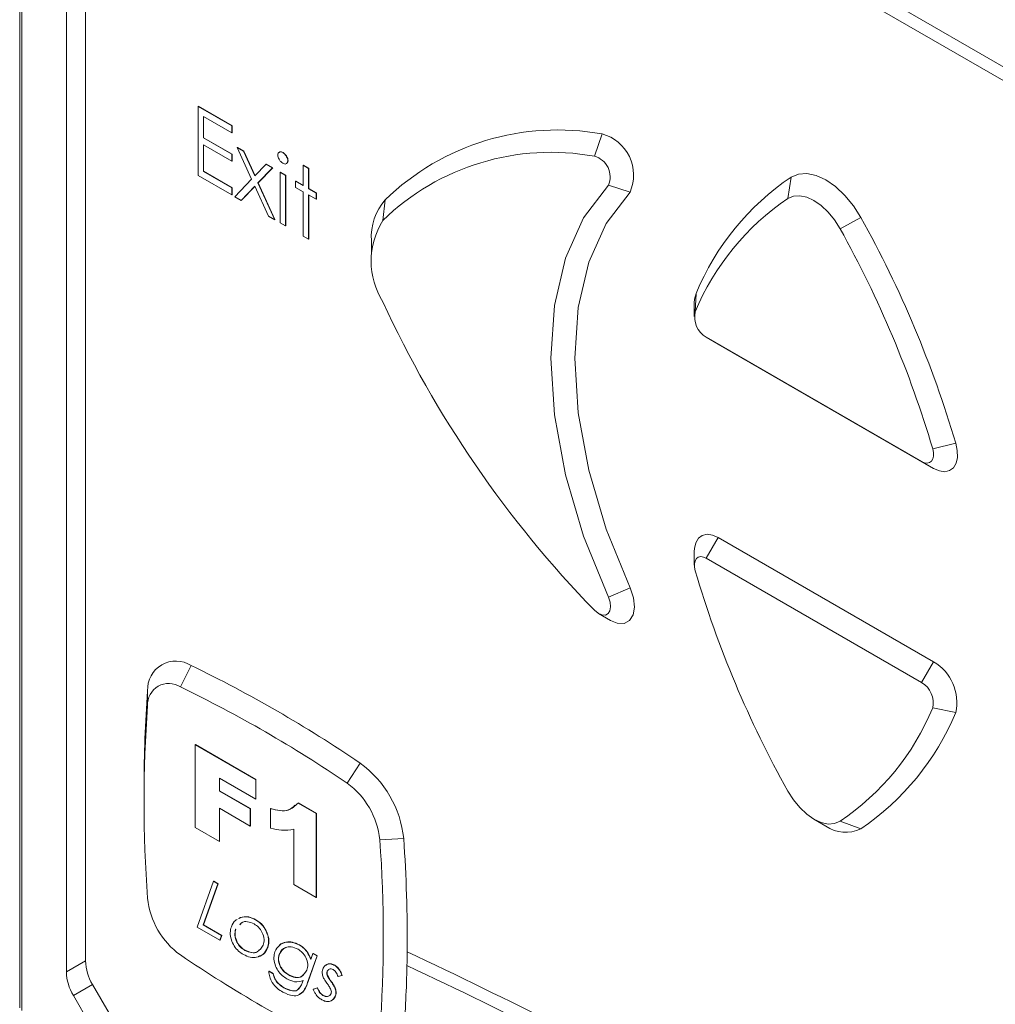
# Paper-space layout 'Sheet2' of a CAD drawing. Header units: millimetres. Extents: x 0 to 420, y 0 to 297.
# Tile 5 of 36: x 59.27 to 67.51, y 83.25 to 91.57. Entities that reach past the tile are written whole.
import ezdxf

# ---------------------------------------------------------------- set-up
doc = ezdxf.new("R2010")
doc.units = ezdxf.units.MM

psp = doc.layouts.new('Sheet2')

# ---------------------------------------------------------------- linework, layer by layer
at = {"color": 7, "linetype": 'Continuous', "lineweight": 15}
for p, q in [((59.268, 114.6), (59.268, 83.2225)), ((59.2847, 114.5767), (59.2847, 83.1991)), ((59.8235, 83.6185), (59.8235, 100.6575)), ((59.6619, 100.5642), (59.6619, 83.5252)), ((60.0559, 95.5108), (72.0969, 88.5597)), ((72.0969, 88.4431), (60.0559, 95.3942)), ((60.7743, 90.8361), (60.7763, 90.8373)), ((60.7743, 90.8361), (61.0592, 90.6716)), ((60.7743, 90.2529), (60.7743, 90.8361)), ((60.7763, 90.8373), (61.0612, 90.6728)), ((61.0592, 90.6118), (60.8196, 90.7501)), ((60.8196, 90.7501), (60.8196, 90.5707)), ((60.8216, 90.7489), (60.8216, 90.5718)), ((61.0592, 90.6716), (61.0612, 90.6728)), ((61.0592, 90.6716), (61.0592, 90.6118)), ((61.0612, 90.6728), (61.0612, 90.613)), ((60.8196, 90.5707), (60.8216, 90.5718)), ((60.8196, 90.5707), (61.0592, 90.4323)), ((60.8216, 90.5718), (61.0612, 90.4335)), ((61.0592, 90.6118), (61.0612, 90.613)), ((64.1213, 90.4151), (64.1865, 90.6032)), ((61.0592, 90.3725), (60.8196, 90.5108)), ((60.8196, 90.5108), (60.8196, 90.2865)), ((60.8216, 90.5097), (60.8216, 90.2877)), ((61.1045, 90.4884), (61.1065, 90.4896)), ((61.1045, 90.4884), (61.1584, 90.4573)), ((61.2265, 90.2207), (61.1045, 90.4884)), ((61.1065, 90.4896), (61.1604, 90.4585)), ((61.0592, 90.4323), (61.0612, 90.4335)), ((61.0592, 90.4323), (61.0592, 90.3725)), ((61.0612, 90.4335), (61.0612, 90.3737)), ((61.1584, 90.4573), (61.1604, 90.4585)), ((61.1584, 90.4573), (61.2534, 90.2487)), ((61.1604, 90.4585), (61.2552, 90.2505)), ((61.4896, 90.4456), (61.4916, 90.4468)), ((61.0592, 90.3725), (61.0612, 90.3737)), ((61.2534, 90.2487), (61.3484, 90.3476)), ((61.3484, 90.3476), (61.3505, 90.3488)), ((61.3484, 90.3476), (61.4024, 90.3165)), ((61.3505, 90.3488), (61.4044, 90.3176)), ((61.5319, 90.3761), (61.5339, 90.3772)), ((61.6614, 90.3389), (61.6634, 90.3401)), ((61.6614, 90.3389), (61.7067, 90.3128)), ((61.6614, 90.167), (61.6614, 90.3389)), ((61.6634, 90.3401), (61.7087, 90.3139)), ((61.0592, 90.0884), (60.7743, 90.2529)), ((60.8196, 90.2865), (60.8216, 90.2877)), ((60.8196, 90.2865), (61.0592, 90.1482)), ((60.8216, 90.2877), (61.0612, 90.1494)), ((61.4024, 90.3165), (61.2804, 90.1895)), ((61.4044, 90.3176), (61.2825, 90.1907)), ((61.4024, 90.3165), (61.4044, 90.3176)), ((61.4671, 90.2791), (61.4691, 90.2803)), ((61.4671, 90.2791), (61.5124, 90.2529)), ((61.4671, 89.8529), (61.4671, 90.2791)), ((61.4691, 90.2803), (61.5145, 90.2541)), ((61.5124, 90.2529), (61.5145, 90.2541)), ((61.5124, 90.2529), (61.5124, 89.8267)), ((61.5145, 90.2541), (61.5145, 89.8279)), ((61.7067, 90.3128), (61.7087, 90.3139)), ((61.7067, 90.3128), (61.7067, 90.1408)), ((61.7087, 90.3139), (61.7087, 90.142)), ((65.7546, 90.0579), (65.7821, 90.2386)), ((61.0851, 90.0734), (61.2265, 90.2207)), ((61.2534, 90.1614), (61.139, 90.0423)), ((61.2537, 90.1608), (61.141, 90.0435)), ((61.3679, 89.9102), (61.2534, 90.1614)), ((61.2804, 90.1895), (61.2825, 90.1907)), ((61.2804, 90.1895), (61.4218, 89.879)), ((61.2825, 90.1907), (61.4238, 89.8802)), ((61.5966, 90.2043), (61.5986, 90.2055)), ((61.5966, 90.152), (61.5966, 90.2043)), ((61.5966, 90.2043), (61.6614, 90.167)), ((61.5986, 90.2055), (61.6614, 90.1693)), ((64.239, 90.1699), (64.422, 90.1127)), ((61.0592, 90.1482), (61.0612, 90.1494)), ((61.0592, 90.1482), (61.0592, 90.0884)), ((61.0592, 90.0884), (61.0612, 90.0895)), ((61.0612, 90.1494), (61.0612, 90.0895)), ((61.139, 90.0423), (61.0851, 90.0734)), ((61.6614, 90.1146), (61.5966, 90.152)), ((61.6614, 89.7407), (61.6614, 90.1146)), ((61.7067, 90.1408), (61.7087, 90.142)), ((61.7067, 90.1408), (61.7715, 90.1034)), ((61.7715, 90.0511), (61.7067, 90.0884)), ((61.7067, 90.0884), (61.7067, 89.7146)), ((61.7087, 90.142), (61.7735, 90.1046)), ((61.7087, 90.0873), (61.7087, 89.7157)), ((61.7715, 90.1034), (61.7735, 90.1046)), ((61.7715, 90.1034), (61.7715, 90.0511)), ((61.7735, 90.1046), (61.7735, 90.0522)), ((61.139, 90.0423), (61.141, 90.0435)), ((61.7715, 90.0511), (61.7735, 90.0522)), ((62.3347, 89.873), (62.3541, 90.0471)), ((61.4218, 89.879), (61.3679, 89.9102)), ((61.4218, 89.879), (61.4238, 89.8802)), ((61.5124, 89.8267), (61.4671, 89.8529)), ((61.5124, 89.8267), (61.5145, 89.8279)), ((66.1961, 89.803), (66.3706, 89.8988)), ((61.7067, 89.7146), (61.6614, 89.7407)), ((61.7067, 89.7146), (61.7087, 89.7157)), ((62.2378, 89.7019), (62.2378, 89.5853)), ((64.9726, 89.1002), (64.98, 89.2563)), ((64.9652, 89.1773), (64.9652, 89.0606)), ((65.0662, 88.8857), (66.8845, 87.836)), ((65.0662, 88.8857), (65.1672, 88.8273)), ((65.1672, 88.8273), (66.9855, 87.7777)), ((66.9781, 87.9424), (67.1727, 87.9905)), ((66.8845, 87.836), (66.9855, 87.7777)), ((65.0662, 87.0193), (65.1672, 87.1943)), ((66.9855, 86.1446), (65.1672, 87.1943)), ((64.9652, 87.0776), (64.9652, 86.961)), ((66.8845, 85.9696), (65.0662, 87.0193)), ((64.239, 86.6901), (64.422, 86.7693)), ((64.1571, 86.5526), (64.2581, 86.4943)), ((60.6246, 85.9331), (60.7172, 86.1125)), ((66.8845, 85.9696), (66.9855, 86.1446)), ((60.3481, 85.7734), (60.3485, 85.8996)), ((66.9781, 85.7551), (67.1727, 85.7156)), ((60.7496, 85.444), (60.7516, 85.4451)), ((60.7496, 85.444), (61.2613, 85.1486)), ((60.7496, 84.7441), (60.7496, 85.444)), ((60.7516, 85.4451), (61.2633, 85.1498)), ((62.0327, 85.1202), (62.1422, 85.2899)), ((60.3185, 85.0941), (60.3185, 84.9775)), ((61.2613, 84.985), (60.9543, 85.1622)), ((60.9543, 85.1622), (60.9543, 85.0531)), ((60.9563, 85.161), (60.9563, 85.0543)), ((61.2613, 85.1486), (61.2633, 85.1498)), ((61.2613, 85.1486), (61.2613, 84.985)), ((61.2633, 85.1498), (61.2633, 84.9861)), ((60.9543, 85.0531), (60.9563, 85.0543)), ((60.9543, 85.0531), (61.214, 84.9032)), ((60.9563, 85.0543), (61.216, 84.9043)), ((61.2613, 84.985), (61.2633, 84.9861)), ((61.6184, 84.9515), (61.6204, 84.9527)), ((61.6184, 84.9515), (61.7729, 84.8623)), ((61.6204, 84.9527), (61.7749, 84.8635)), ((61.214, 84.7577), (60.9543, 84.9077)), ((60.9543, 84.9077), (60.9543, 84.6259)), ((60.9563, 84.9065), (60.9563, 84.6271)), ((61.214, 84.9032), (61.216, 84.9043)), ((61.214, 84.9032), (61.214, 84.7577)), ((61.216, 84.9043), (61.216, 84.7589)), ((61.3872, 84.9032), (61.3892, 84.9044)), ((61.3872, 84.7396), (61.3872, 84.9032)), ((61.7729, 84.8623), (61.7749, 84.8635)), ((61.7729, 84.8623), (61.7729, 84.1533)), ((61.7749, 84.8635), (61.7749, 84.1545)), ((61.214, 84.7577), (61.216, 84.7589)), ((65.9753, 84.8148), (66.0763, 84.7564)), ((66.1961, 84.7975), (66.3706, 84.7334)), ((60.9543, 84.6259), (60.7496, 84.7441)), ((61.584, 84.2624), (61.584, 84.7304)), ((60.9543, 84.6259), (60.9563, 84.6271)), ((62.3092, 84.6413), (62.5109, 84.6513)), ((60.7672, 83.9032), (60.9045, 84.2905)), ((60.9408, 84.2696), (60.8175, 83.922)), ((60.9428, 84.2707), (60.8195, 83.9232)), ((60.9045, 84.2905), (60.9065, 84.2917)), ((60.9045, 84.2905), (60.9408, 84.2696)), ((60.9065, 84.2917), (60.9428, 84.2707)), ((60.9408, 84.2696), (60.9428, 84.2707)), ((61.7729, 84.1533), (61.584, 84.2624)), ((61.7729, 84.1533), (61.7749, 84.1545)), ((60.8175, 83.922), (60.8195, 83.9232)), ((60.8175, 83.922), (60.9729, 83.8323)), ((60.8195, 83.9232), (60.9749, 83.8334)), ((61.117, 83.9752), (61.1314, 83.9834)), ((61.119, 83.9764), (61.1334, 83.9846)), ((61.1448, 83.9424), (61.1278, 83.9238)), ((61.1314, 83.9834), (61.1334, 83.9846)), ((61.2606, 83.9653), (61.2626, 83.9665)), ((60.9588, 83.7925), (60.7672, 83.9032)), ((60.9749, 83.8334), (60.9608, 83.7937)), ((60.9729, 83.8323), (60.9749, 83.8334)), ((61.0915, 83.8852), (61.0935, 83.8864)), ((61.3562, 83.8539), (61.3582, 83.8551)), ((60.9729, 83.8323), (60.9588, 83.7925)), ((60.9588, 83.7925), (60.9608, 83.7937)), ((61.6279, 83.7533), (61.6299, 83.7544)), ((61.1689, 83.7072), (61.1709, 83.7083)), ((61.3609, 83.73), (61.363, 83.7311)), ((61.4595, 83.6734), (61.4615, 83.6746)), ((61.7254, 83.6313), (61.743, 83.6808)), ((61.743, 83.6808), (61.745, 83.682)), ((61.743, 83.6808), (61.7792, 83.6599)), ((61.745, 83.682), (61.7813, 83.6611)), ((59.6619, 83.5252), (59.8235, 83.6185)), ((61.7792, 83.6599), (61.6996, 83.4353)), ((61.7813, 83.6611), (61.7016, 83.4364)), ((61.7792, 83.6599), (61.7813, 83.6611)), ((61.3714, 83.5305), (61.3734, 83.5316)), ((61.3714, 83.5305), (61.4076, 83.5095)), ((61.3734, 83.5316), (61.4097, 83.5107)), ((61.4076, 83.5095), (61.4097, 83.5107)), ((61.5388, 83.4996), (61.5408, 83.5008)), ((61.8639, 83.5292), (61.8659, 83.5304)), ((61.9282, 83.5799), (61.9302, 83.5811)), ((59.8827, 83.4194), (59.7211, 83.3261)), ((59.8827, 83.4194), (60.023, 83.1764)), ((61.6566, 83.4374), (61.6619, 83.452)), ((61.6996, 83.4353), (61.7016, 83.4364)), ((61.8649, 83.4977), (61.8669, 83.4989)), ((61.8967, 83.4442), (61.8987, 83.4454)), ((61.9895, 83.496), (61.9563, 83.4859)), ((61.9895, 83.496), (61.9915, 83.4972)), ((61.4994, 83.3908), (61.5014, 83.3919)), ((61.6601, 83.3558), (61.6271, 83.334)), ((61.6581, 83.3547), (61.6601, 83.3558)), ((61.7477, 83.3773), (61.781, 83.3897)), ((61.7477, 83.3773), (61.7497, 83.3785)), ((61.7497, 83.3785), (61.783, 83.3908)), ((61.781, 83.3897), (61.783, 83.3908)), ((61.9358, 83.3738), (61.9378, 83.375)), ((59.8613, 83.0831), (59.7211, 83.3261)), ((61.829, 83.3261), (61.831, 83.3272)), ((61.934, 83.3221), (61.936, 83.3233))]:
    psp.add_line(p, q, dxfattribs=at)
at = {"color": 7, "linetype": 'Continuous', "lineweight": 15, "flags": 128}
for points in [[(66.3706, 89.8988), (66.3085, 89.9969), (66.2367, 90.0847), (66.1582, 90.1586), (66.0764, 90.2155), (65.9945, 90.2531), (65.9161, 90.2698), (65.8443, 90.2649), (65.7821, 90.2386)], [(64.239, 86.6901), (64.0303, 87.2072), (63.8775, 87.7246), (63.7843, 88.2298), (63.753, 88.7106), (63.7843, 89.1552), (63.8775, 89.5528), (64.0303, 89.8938), (64.239, 90.1699)], [(64.422, 86.7693), (64.2215, 87.2661), (64.0747, 87.7632), (63.9851, 88.2487), (63.955, 88.7106), (63.9851, 89.1377), (64.0747, 89.5198), (64.2215, 89.8474), (64.422, 90.1127)], [(66.1961, 89.803), (66.1494, 89.8766), (66.0956, 89.9425), (66.0367, 89.9979), (65.9753, 90.0406), (65.914, 90.0688), (65.8551, 90.0813), (65.8013, 90.0776), (65.7546, 90.0579)], [(64.98, 89.2563), (64.9672, 89.2088), (64.9652, 89.1773)], [(66.8845, 87.836), (66.9089, 87.8254), (66.9319, 87.8223), (66.9521, 87.827), (66.9683, 87.8391), (66.9794, 87.858), (66.985, 87.8826), (66.9845, 87.9113), (66.9781, 87.9424)], [(66.9855, 87.7777), (67.0344, 87.7564), (67.0804, 87.7502), (67.1207, 87.7596), (67.153, 87.7839), (67.1754, 87.8217), (67.1864, 87.8708), (67.1855, 87.9282), (67.1727, 87.9905)], [(65.1672, 87.1943), (65.1183, 87.2156), (65.0723, 87.2217), (65.032, 87.2124), (64.9997, 87.1881), (64.9773, 87.1502), (64.9663, 87.1012), (64.9652, 87.0776)], [(65.0662, 87.0193), (65.0418, 87.0299), (65.0188, 87.033), (64.9986, 87.0283), (64.9824, 87.0162), (64.9713, 86.9973), (64.9657, 86.9728), (64.9662, 86.9441), (64.9726, 86.9129)], [(64.2581, 86.4943), (64.3133, 86.4713), (64.3716, 86.4691), (64.4184, 86.493), (64.4489, 86.5408), (64.4601, 86.6074), (64.4508, 86.6862), (64.422, 86.7693)], [(64.1213, 86.5809), (64.1528, 86.5552), (64.1847, 86.5411), (64.2138, 86.54), (64.2372, 86.552), (64.2525, 86.5759), (64.2581, 86.6092), (64.2534, 86.6486), (64.239, 86.6901)], [(65.7546, 85.0523), (65.8013, 84.9787), (65.8551, 84.9128), (65.914, 84.8574), (65.9753, 84.8147), (66.0367, 84.7865), (66.0956, 84.774), (66.1494, 84.7777), (66.1961, 84.7975)]]:
    psp.add_lwpolyline(points, dxfattribs=at)
at = {"color": 7, "linetype": 'Continuous', "lineweight": 15}
for centre, radius, start, end in [((63.8103, 88.5458), 2.0915, 79.63863, 134.12543), ((64.0951, 90.2575), 0.3576, 336.11724, 75.19354), ((63.7545, 88.4092), 2.0392, 79.63863, 134.12543), ((64.0756, 90.2423), 0.1788, 336.11724, 75.19354), ((67.0149, 88.4132), 2.2027, 124.03501, 157.4942), ((62.7197, 89.7317), 0.4828, 139.20778, 183.53365), ((66.9567, 88.2781), 2.1476, 124.03501, 157.4942), ((62.879, 89.5293), 0.6436, 147.7309, 212.2691), ((58.1715, 85.3298), 9.3863, 16.46705, 29.12873), ((58.2019, 85.3483), 9.1516, 16.46705, 29.12873), ((70.8077, 93.0818), 9.3258, 204.69419, 224.19395), ((65.1666, 89.0572), 0.1988, 167.51025, 239.6503), ((73.7488, 89.5071), 9.1516, 196.46705, 209.12873), ((60.587, 85.9123), 0.2389, 56.97047, 183.04028), ((55.7932, 75.9374), 11.3039, 55.82902, 64.17635), ((66.7846, 85.8016), 0.3975, 347.51025, 59.6503), ((60.527, 85.7829), 0.1791, 56.97047, 183.04028), ((55.7592, 75.8791), 11.1694, 55.82902, 64.17635), ((66.7841, 85.7981), 0.1988, 347.51025, 59.6503), ((70.9281, 85.1028), 10.6096, 175.69275, 180.04661), ((71.4905, 84.9604), 11.1721, 175.82701, 184.17299), ((64.994, 86.5772), 2.1476, 304.03501, 337.4942), ((65.1378, 86.5588), 2.2027, 304.03501, 337.4942), ((61.6159, 84.5603), 0.8996, 5.80405, 54.19595), ((61.6379, 84.573), 0.6747, 5.80405, 54.19595), ((66.2432, 84.9969), 0.2927, 235.23497, 295.80605), ((51.1667, 83.8283), 11.1721, 355.82701, 4.17299), ((50.61, 83.8073), 11.9307, 359.46375, 4.05659), ((61.0193, 84.2157), 0.6747, 185.80405, 234.19595), ((66.8981, 92.9096), 11.1694, 235.82902, 244.17635), ((51.5253, 83.809), 11.0156, 358.80535, 359.41037), ((42.8072, 41.7463), 46.3587, 61.30414, 64.80763), ((60.2355, 83.6326), 0.4122, 181.9565, 211.14373), ((60.0739, 83.5393), 0.4122, 181.9565, 211.14373), ((52.1261, 83.7921), 10.4145, 355.66957, 358.82906), ((42.875, 41.7478), 46.2225, 61.30752, 64.82355)]:
    psp.add_arc(centre, radius, start, end, dxfattribs=at)
for points, knots in [([(61.4477, 90.4247), (61.4485, 90.4311), (61.4501, 90.4439), (61.4621, 90.4513), (61.4755, 90.4525), (61.4849, 90.4479), (61.4896, 90.4456)], [0, 0, 0, 0, 0.279327, 0.558908, 0.779428, 1, 1, 1, 1]), ([(61.4896, 90.3559), (61.4836, 90.36), (61.4718, 90.3683), (61.4582, 90.3879), (61.4492, 90.4077), (61.4482, 90.419), (61.4477, 90.4247)], [0, 0, 0, 0, 0.27975, 0.559822, 0.779937, 1, 1, 1, 1]), ([(61.4581, 90.4464), (61.4604, 90.4485), (61.4656, 90.4533), (61.4776, 90.4535), (61.4869, 90.449), (61.4916, 90.4468)], [0, 0, 0, 0, 0.286907, 0.643411, 1, 1, 1, 1]), ([(61.4896, 90.4456), (61.4956, 90.4414), (61.5076, 90.4331), (61.5215, 90.4134), (61.5304, 90.3933), (61.5314, 90.3818), (61.5319, 90.3761)], [0, 0, 0, 0, 0.279818, 0.559755, 0.779918, 1, 1, 1, 1]), ([(61.4916, 90.4468), (61.4976, 90.4426), (61.5096, 90.4342), (61.5235, 90.4145), (61.5324, 90.3944), (61.5334, 90.383), (61.5339, 90.3772)], [0, 0, 0, 0, 0.279818, 0.559755, 0.779918, 1, 1, 1, 1]), ([(61.5319, 90.3761), (61.531, 90.3697), (61.5292, 90.357), (61.5172, 90.3497), (61.5036, 90.3489), (61.4943, 90.3535), (61.4896, 90.3559)], [0, 0, 0, 0, 0.279122, 0.558725, 0.779327, 1, 1, 1, 1]), ([(61.5339, 90.3772), (61.5331, 90.3707), (61.5316, 90.3584), (61.5231, 90.3545), (61.5192, 90.3526)], [0, 0, 0, 0, 0.531251, 1, 1, 1, 1]), ([(61.3872, 84.9032), (61.4401, 84.8912), (61.5344, 84.8698), (61.5928, 84.9266), (61.6184, 84.9515)], [0, 0, 0, 0, 0.561064, 1, 1, 1, 1]), ([(61.3892, 84.9044), (61.4428, 84.891), (61.5242, 84.8706), (61.5751, 84.9169), (61.5925, 84.9328)], [0, 0, 0, 0, 0.657079, 1, 1, 1, 1]), ([(61.584, 84.7304), (61.5495, 84.725), (61.4879, 84.7155), (61.418, 84.7322), (61.3872, 84.7396)], [0, 0, 0, 0, 0.559669, 1, 1, 1, 1]), ([(61.0553, 83.9064), (61.0648, 83.9275), (61.0767, 83.9539), (61.099, 83.9652), (61.1034, 83.9675)], [0, 0, 0, 0, 0.800927, 1, 1, 1, 1]), ([(61.248, 83.9307), (61.229, 83.9384), (61.1909, 83.9538), (61.1464, 83.9498), (61.131, 83.9295), (61.1257, 83.9226)], [0, 0, 0, 0, 0.396259, 0.79393, 1, 1, 1, 1]), ([(61.1314, 83.9834), (61.1533, 83.9884), (61.1925, 83.9973), (61.2398, 83.9751), (61.2606, 83.9653)], [0, 0, 0, 0, 0.559924, 1, 1, 1, 1]), ([(61.1334, 83.9846), (61.1553, 83.9896), (61.1945, 83.9984), (61.2418, 83.9762), (61.2626, 83.9665)], [0, 0, 0, 0, 0.559924, 1, 1, 1, 1]), ([(61.3246, 83.7507), (61.3285, 83.7662), (61.3363, 83.7973), (61.319, 83.8571), (61.2853, 83.9057), (61.2605, 83.9223), (61.248, 83.9307)], [0, 0, 0, 0, 0.280696, 0.559314, 0.779111, 1, 1, 1, 1]), ([(61.2606, 83.9653), (61.2825, 83.9506), (61.3215, 83.9244), (61.3456, 83.8754), (61.3562, 83.8539)], [0, 0, 0, 0, 0.560328, 1, 1, 1, 1]), ([(61.2626, 83.9665), (61.2845, 83.9518), (61.3236, 83.9255), (61.3476, 83.8766), (61.3582, 83.8551)], [0, 0, 0, 0, 0.560328, 1, 1, 1, 1]), ([(61.1566, 83.6724), (61.1429, 83.6812), (61.1155, 83.6987), (61.0774, 83.743), (61.052, 83.8), (61.0427, 83.8593), (61.0511, 83.8907), (61.0553, 83.9064)], [0, 0, 0, 0, 0.187245, 0.373613, 0.560011, 0.779566, 1, 1, 1, 1]), ([(61.0915, 83.8852), (61.0878, 83.8697), (61.0804, 83.8387), (61.0968, 83.7787), (61.1319, 83.7318), (61.1565, 83.7154), (61.1689, 83.7072)], [0, 0, 0, 0, 0.280796, 0.559049, 0.778888, 1, 1, 1, 1]), ([(61.0935, 83.8864), (61.0898, 83.8708), (61.0824, 83.8398), (61.0989, 83.7799), (61.1339, 83.733), (61.1585, 83.7166), (61.1709, 83.7083)], [0, 0, 0, 0, 0.280796, 0.559049, 0.778888, 1, 1, 1, 1]), ([(61.3562, 83.8539), (61.3604, 83.8408), (61.3689, 83.8147), (61.372, 83.7705), (61.3651, 83.7453), (61.3609, 83.73)], [0, 0, 0, 0, 0.27998, 0.560084, 1, 1, 1, 1]), ([(61.3582, 83.8551), (61.3624, 83.842), (61.371, 83.8158), (61.374, 83.7717), (61.3671, 83.7465), (61.363, 83.7311)], [0, 0, 0, 0, 0.27998, 0.560084, 1, 1, 1, 1]), ([(61.1689, 83.7072), (61.1879, 83.699), (61.2262, 83.6827), (61.2861, 83.6918), (61.31, 83.7284), (61.3246, 83.7507)], [0, 0, 0, 0, 0.280479, 0.561478, 1, 1, 1, 1]), ([(61.4238, 83.6958), (61.4347, 83.7158), (61.4565, 83.7558), (61.5109, 83.7777), (61.5687, 83.7796), (61.6082, 83.762), (61.6279, 83.7533)], [0, 0, 0, 0, 0.279594, 0.559691, 0.780099, 1, 1, 1, 1]), ([(61.4572, 83.7427), (61.459, 83.7455), (61.4728, 83.7669), (61.5137, 83.7779), (61.5706, 83.781), (61.6101, 83.7633), (61.6299, 83.7544)], [0, 0, 0, 0, 0.0558276, 0.4229256, 0.7117957, 1, 1, 1, 1]), ([(61.6279, 83.7533), (61.639, 83.746), (61.6613, 83.7316), (61.7001, 83.6924), (61.7158, 83.6544), (61.7254, 83.6313)], [0, 0, 0, 0, 0.281345, 0.562003, 1, 1, 1, 1]), ([(61.6299, 83.7544), (61.6411, 83.7472), (61.6634, 83.7328), (61.7021, 83.6935), (61.7179, 83.6556), (61.7274, 83.6325)], [0, 0, 0, 0, 0.281345, 0.562003, 1, 1, 1, 1]), ([(61.3609, 83.73), (61.3501, 83.7097), (61.3284, 83.6692), (61.2742, 83.6467), (61.2163, 83.6441), (61.1765, 83.6629), (61.1566, 83.6724)], [0, 0, 0, 0, 0.279638, 0.55985, 0.780017, 1, 1, 1, 1]), ([(61.1709, 83.7083), (61.1898, 83.7005), (61.2276, 83.6848), (61.2717, 83.6873), (61.2866, 83.7069), (61.2914, 83.7133)], [0, 0, 0, 0, 0.402644, 0.806034, 1, 1, 1, 1]), ([(61.363, 83.7311), (61.3525, 83.7103), (61.3337, 83.673), (61.2981, 83.661), (61.2824, 83.6558)], [0, 0, 0, 0, 0.559933, 1, 1, 1, 1]), ([(61.5246, 83.4659), (61.5111, 83.4748), (61.4842, 83.4926), (61.4475, 83.5361), (61.42, 83.5912), (61.4115, 83.6496), (61.4197, 83.6804), (61.4238, 83.6958)], [0, 0, 0, 0, 0.187123, 0.37384, 0.560025, 0.779534, 1, 1, 1, 1]), ([(61.4595, 83.6734), (61.4567, 83.6635), (61.451, 83.6438), (61.4537, 83.6057), (61.4707, 83.5621), (61.5022, 83.5231), (61.5265, 83.5075), (61.5388, 83.4996)], [0, 0, 0, 0, 0.187391, 0.37404, 0.560414, 0.779452, 1, 1, 1, 1]), ([(61.4615, 83.6746), (61.4587, 83.6647), (61.4531, 83.645), (61.4557, 83.6068), (61.4727, 83.5633), (61.5042, 83.5243), (61.5286, 83.5086), (61.5408, 83.5008)], [0, 0, 0, 0, 0.187391, 0.37404, 0.560414, 0.779452, 1, 1, 1, 1]), ([(61.6184, 83.7168), (61.599, 83.725), (61.5602, 83.7414), (61.499, 83.733), (61.4745, 83.696), (61.4595, 83.6734)], [0, 0, 0, 0, 0.280532, 0.561606, 1, 1, 1, 1]), ([(61.5142, 83.7308), (61.514, 83.7308), (61.4879, 83.7274), (61.4747, 83.7009), (61.4615, 83.6746)], [0, 0, 0, 0, 0.00731, 1, 1, 1, 1]), ([(61.6934, 83.5409), (61.6974, 83.556), (61.7054, 83.5861), (61.6897, 83.6456), (61.655, 83.6921), (61.6306, 83.7086), (61.6184, 83.7168)], [0, 0, 0, 0, 0.281156, 0.558852, 0.778968, 1, 1, 1, 1]), ([(61.8272, 83.5488), (61.8324, 83.5592), (61.8428, 83.58), (61.8694, 83.5922), (61.8983, 83.5939), (61.9182, 83.5846), (61.9282, 83.5799)], [0, 0, 0, 0, 0.279845, 0.559876, 0.78007, 1, 1, 1, 1]), ([(61.8506, 83.58), (61.8581, 83.5849), (61.8724, 83.5942), (61.9005, 83.5949), (61.9203, 83.5857), (61.9302, 83.5811)], [0, 0, 0, 0, 0.355384, 0.677886, 1, 1, 1, 1]), ([(61.4904, 83.354), (61.4746, 83.3642), (61.4429, 83.3843), (61.4006, 83.4299), (61.3766, 83.4844), (61.3731, 83.5151), (61.3714, 83.5305)], [0, 0, 0, 0, 0.280902, 0.560513, 0.779269, 1, 1, 1, 1]), ([(61.4076, 83.5095), (61.4114, 83.4952), (61.4188, 83.4666), (61.4534, 83.4198), (61.4819, 83.4018), (61.4994, 83.3908)], [0, 0, 0, 0, 0.279909, 0.559284, 1, 1, 1, 1]), ([(61.4097, 83.5107), (61.4134, 83.4964), (61.4209, 83.4678), (61.4554, 83.421), (61.4839, 83.403), (61.5014, 83.3919)], [0, 0, 0, 0, 0.279909, 0.559284, 1, 1, 1, 1]), ([(61.5388, 83.4996), (61.5578, 83.4909), (61.5959, 83.4734), (61.6564, 83.4804), (61.6794, 83.518), (61.6934, 83.5409)], [0, 0, 0, 0, 0.280823, 0.561781, 1, 1, 1, 1]), ([(61.5408, 83.5008), (61.5596, 83.4924), (61.5973, 83.4755), (61.6422, 83.4764), (61.6566, 83.4965), (61.6613, 83.5031)], [0, 0, 0, 0, 0.402005, 0.804206, 1, 1, 1, 1]), ([(61.8252, 83.4974), (61.8236, 83.5082), (61.8206, 83.5277), (61.8252, 83.5423), (61.8272, 83.5488)], [0, 0, 0, 0, 0.558823, 1, 1, 1, 1]), ([(61.8639, 83.5292), (61.8627, 83.5241), (61.8605, 83.5148), (61.8635, 83.503), (61.8649, 83.4977)], [0, 0, 0, 0, 0.559606, 1, 1, 1, 1]), ([(61.8659, 83.5304), (61.8647, 83.5252), (61.8625, 83.516), (61.8656, 83.5041), (61.8669, 83.4989)], [0, 0, 0, 0, 0.559606, 1, 1, 1, 1]), ([(61.9158, 83.5452), (61.9094, 83.5478), (61.8966, 83.5529), (61.877, 83.5487), (61.8689, 83.5366), (61.8639, 83.5292)], [0, 0, 0, 0, 0.280148, 0.561426, 1, 1, 1, 1]), ([(61.8837, 83.5493), (61.8835, 83.5492), (61.8749, 83.5477), (61.8703, 83.5389), (61.8659, 83.5304)], [0, 0, 0, 0, 0.027986, 1, 1, 1, 1]), ([(61.9563, 83.4859), (61.9511, 83.4991), (61.9438, 83.5174), (61.9277, 83.5371), (61.9198, 83.5425), (61.9158, 83.5452)], [0, 0, 0, 0, 0.558704, 0.779355, 1, 1, 1, 1]), ([(61.9282, 83.5799), (61.9355, 83.5749), (61.9501, 83.5648), (61.9728, 83.5349), (61.9831, 83.5108), (61.9895, 83.496)], [0, 0, 0, 0, 0.27996, 0.560058, 1, 1, 1, 1]), ([(61.9302, 83.5811), (61.9375, 83.576), (61.9521, 83.5659), (61.9748, 83.5361), (61.9851, 83.5119), (61.9915, 83.4972)], [0, 0, 0, 0, 0.27996, 0.560058, 1, 1, 1, 1]), ([(61.4994, 83.3908), (61.5192, 83.3813), (61.559, 83.3623), (61.625, 83.3646), (61.6446, 83.4098), (61.6566, 83.4374)], [0, 0, 0, 0, 0.2810652, 0.5618397, 1, 1, 1, 1]), ([(61.6619, 83.452), (61.6389, 83.4453), (61.5978, 83.4333), (61.547, 83.456), (61.5246, 83.4659)], [0, 0, 0, 0, 0.559937, 1, 1, 1, 1]), ([(61.6996, 83.4353), (61.6935, 83.4184), (61.6826, 83.3882), (61.6656, 83.3649), (61.6581, 83.3547)], [0, 0, 0, 0, 0.560259, 1, 1, 1, 1]), ([(61.7016, 83.4364), (61.6955, 83.4195), (61.6846, 83.3894), (61.6676, 83.3661), (61.6601, 83.3558)], [0, 0, 0, 0, 0.560259, 1, 1, 1, 1]), ([(61.8625, 83.4293), (61.8537, 83.4413), (61.8382, 83.4625), (61.8292, 83.4867), (61.8252, 83.4974)], [0, 0, 0, 0, 0.561261, 1, 1, 1, 1]), ([(61.8969, 83.3743), (61.8913, 83.3852), (61.8813, 83.4047), (61.8682, 83.4218), (61.8625, 83.4293)], [0, 0, 0, 0, 0.558205, 1, 1, 1, 1]), ([(61.8649, 83.4977), (61.8699, 83.4872), (61.8788, 83.4682), (61.8912, 83.4516), (61.8967, 83.4442)], [0, 0, 0, 0, 0.558162, 1, 1, 1, 1]), ([(61.8669, 83.4989), (61.8719, 83.4883), (61.8808, 83.4694), (61.8932, 83.4527), (61.8987, 83.4454)], [0, 0, 0, 0, 0.558162, 1, 1, 1, 1]), ([(61.8967, 83.4442), (61.9057, 83.4318), (61.9217, 83.4098), (61.9315, 83.3848), (61.9358, 83.3738)], [0, 0, 0, 0, 0.5612634, 1, 1, 1, 1]), ([(61.8987, 83.4454), (61.9077, 83.433), (61.9237, 83.411), (61.9335, 83.3859), (61.9378, 83.375)], [0, 0, 0, 0, 0.5612634, 1, 1, 1, 1]), ([(61.6581, 83.3547), (61.6464, 83.3452), (61.6231, 83.3262), (61.5659, 83.32), (61.5191, 83.3411), (61.4904, 83.354)], [0, 0, 0, 0, 0.2804173, 0.5608735, 1, 1, 1, 1]), ([(61.5014, 83.3919), (61.5209, 83.3829), (61.56, 83.365), (61.6084, 83.3605), (61.6208, 83.3828), (61.6243, 83.3892)], [0, 0, 0, 0, 0.416573, 0.832714, 1, 1, 1, 1]), ([(61.8185, 83.2903), (61.8105, 83.2955), (61.7944, 83.3059), (61.7735, 83.3283), (61.7569, 83.3528), (61.7508, 83.3691), (61.7477, 83.3773)], [0, 0, 0, 0, 0.2801472, 0.5599569, 0.7800349, 1, 1, 1, 1]), ([(61.781, 83.3897), (61.7877, 83.3747), (61.7995, 83.3478), (61.82, 83.3327), (61.829, 83.3261)], [0, 0, 0, 0, 0.559731, 1, 1, 1, 1]), ([(61.783, 83.3908), (61.7897, 83.3758), (61.8015, 83.349), (61.822, 83.3339), (61.831, 83.3272)], [0, 0, 0, 0, 0.559731, 1, 1, 1, 1]), ([(61.829, 83.3261), (61.8373, 83.3224), (61.8537, 83.3151), (61.8734, 83.3181), (61.8891, 83.3258), (61.8945, 83.3363), (61.8973, 83.3416)], [0, 0, 0, 0, 0.279628, 0.559727, 0.780024, 1, 1, 1, 1]), ([(61.8973, 83.3416), (61.8987, 83.3469), (61.9013, 83.3563), (61.8982, 83.3688), (61.8969, 83.3743)], [0, 0, 0, 0, 0.560231, 1, 1, 1, 1]), ([(61.9358, 83.3738), (61.9375, 83.3629), (61.9405, 83.3433), (61.936, 83.3286), (61.934, 83.3221)], [0, 0, 0, 0, 0.558867, 1, 1, 1, 1]), ([(61.9378, 83.375), (61.9395, 83.364), (61.9425, 83.3445), (61.938, 83.3298), (61.936, 83.3233)], [0, 0, 0, 0, 0.558867, 1, 1, 1, 1]), ([(61.934, 83.3221), (61.928, 83.3106), (61.9159, 83.2875), (61.8849, 83.2754), (61.8521, 83.2744), (61.8297, 83.285), (61.8185, 83.2903)], [0, 0, 0, 0, 0.279623, 0.559744, 0.779994, 1, 1, 1, 1]), ([(61.831, 83.3272), (61.8392, 83.3236), (61.8556, 83.3164), (61.875, 83.3185), (61.8842, 83.3247), (61.8879, 83.3272)], [0, 0, 0, 0, 0.375422, 0.751474, 1, 1, 1, 1]), ([(61.936, 83.3233), (61.9304, 83.3112), (61.9216, 83.2924), (61.9042, 83.2865), (61.898, 83.2844)], [0, 0, 0, 0, 0.645181, 1, 1, 1, 1])]:
    psp.add_open_spline(points, degree=3, knots=knots, dxfattribs=at)

doc.saveas('drawing.dxf')
